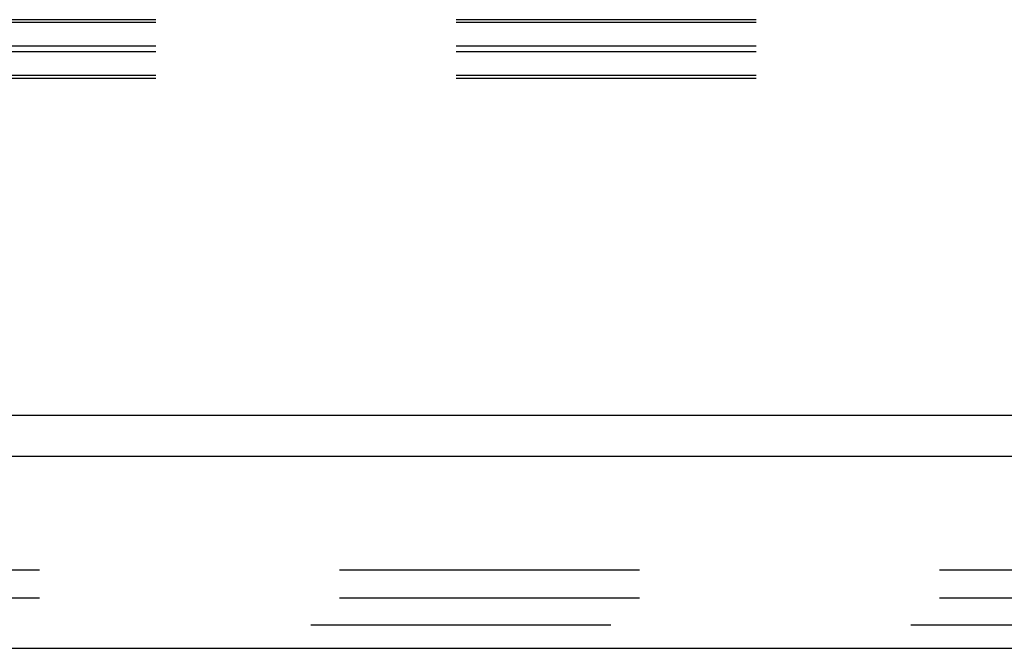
# Model space of a CAD drawing. Header units: inches. Extents: x 0 to 243, y 0 to 157.
# Tile 51 of 68: x 93.09 to 97.47, y 112.13 to 114.93. Entities that reach past the tile are written whole.
import ezdxf

# ---------------------------------------------------------------- set-up
doc = ezdxf.new("R2010")
doc.units = ezdxf.units.IN
doc.header["$LTSCALE"] = 13.357143
doc.header["$MEASUREMENT"] = 0
doc.linetypes.add('HIDDEN', pattern=[0.2, 0.1, -0.1])
doc.layers.get('0').update_dxf_attribs({"linetype": 'CONTINUOUS'})
doc.layers.add('DEFAULT_2', color=8, linetype='HIDDEN')
doc.layers.add('DOOR_2_ASSEMBLY', color=7, linetype='CONTINUOUS')

msp = doc.modelspace()

# ---------------------------------------------------------------- linework, layer by layer
at = {"color": 7, "linetype": 'Continuous'}
msp.add_line((167.047, 113.1667), (49.172, 113.1667), dxfattribs=at)
at = {"layer": 'DEFAULT_2', "color": 8, "linetype": 'HIDDEN'}
for p, q in [((131.0975, 114.9278), (49.1095, 114.9278)), ((131.0975, 114.9152), (49.1095, 114.9152)), ((131.0975, 114.8095), (49.079, 114.8095)), ((131.0975, 114.7844), (49.1095, 114.7844)), ((131.0975, 114.6787), (49.079, 114.6787)), ((131.0975, 114.6662), (49.1095, 114.6662)), ((89.172, 112.4792), (124.797, 112.4792)), ((89.172, 112.3542), (124.797, 112.3542))]:
    msp.add_line(p, q, dxfattribs=at)
at = {"layer": 'DOOR_2_ASSEMBLY', "color": 3, "linetype": 'Continuous'}
for p, q in [((125.7145, 112.9837), (88.817, 112.9837)), ((89.0435, 112.1297), (125.488, 112.1297))]:
    msp.add_line(p, q, dxfattribs=at)
at = {"layer": 'DOOR_2_ASSEMBLY', "color": 8, "linetype": 'HIDDEN'}
msp.add_line((89.0435, 112.2337), (125.488, 112.2337), dxfattribs=at)

doc.saveas('drawing.dxf')
